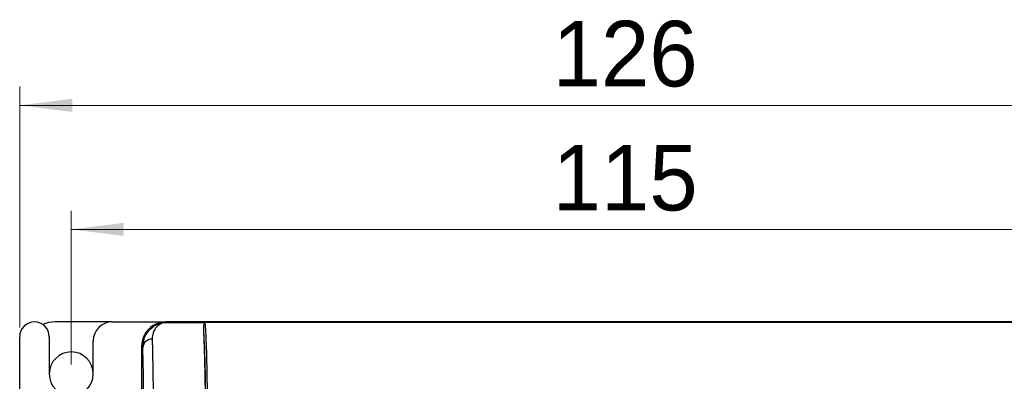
# Model space of a CAD drawing. Header units: millimetres. Extents: x 0 to 423, y 0 to 297.
# Tile 9 of 32: x 99 to 151, y 218 to 237. Entities that reach past the tile are written whole.
import ezdxf

# ---------------------------------------------------------------- set-up
doc = ezdxf.new("R2010")
doc.units = ezdxf.units.MM
doc.layers.add('实线', color=2, linetype='Continuous', lineweight=25)
doc.styles.add('SLDTEXTSTYLE16', font='ARIAL.TTF', dxfattribs={"width": 0.948})
doc.dimstyles.new('SLDDIMSTYLE0', dxfattribs={"dimtxt": 3.5, "dimasz": 2.8, "dimexe": 0, "dimexo": 0.0625, "dimgap": 0.875, "dimtad": 2, "dimlfac": 2, "dimrnd": 1e-09, "dimzin": 12, "dimdsep": 46, "dimtxsty": 'SLDTEXTSTYLE16', "dimsah": 1, "dimcen": 0.09, "dimadec": 0, "dimazin": 3, "dimtfac": 1, "dimtofl": 0, "dimtmove": 0, "dimatfit": 3, "dimfxl": 1, "dimfrac": 2, "dimtolj": 1, "dimtzin": 12, "dimarcsym": 0})

# ---------------------------------------------------------------- blocks, each defined once
blk = doc.blocks.new('_D')
at = {"color": 7, "linetype": 'Continuous', "lineweight": 18, "true_color": 0xffffff}
for p, q in [((98.856, 220.591), (98.856, 233.436)), ((161.856, 220.591), (161.856, 233.436)), ((161.856, 232.436), (98.856, 232.436))]:
    blk.add_line(p, q, dxfattribs=at)
for points in [[(98.856, 232.436), (101.656, 232.086), (101.656, 232.786)], [(161.856, 232.436), (159.056, 232.786), (159.056, 232.086)]]:
    blk.add_solid(points, dxfattribs=at)
at = {"color": 7, "linetype": 'Continuous', "lineweight": 18, "true_color": 0xffffff, "insert": (127.285, 236.948), "char_height": 3.5, "attachment_point": 1, "style": 'SLDTEXTSTYLE16'}
blk.add_mtext('126', dxfattribs=at)
blk = doc.blocks.new('_D_4')
at = {"color": 7, "linetype": 'Continuous', "lineweight": 18, "true_color": 0xffffff}
for p, q in [((101.606, 218.604), (101.606, 226.817)), ((159.106, 218.604), (159.106, 226.817)), ((101.606, 225.817), (159.106, 225.817))]:
    blk.add_line(p, q, dxfattribs=at)
for points in [[(101.606, 225.817), (104.406, 225.467), (104.406, 226.167)], [(159.106, 225.817), (156.306, 226.167), (156.306, 225.467)]]:
    blk.add_solid(points, dxfattribs=at)
at = {"color": 7, "linetype": 'Continuous', "lineweight": 18, "true_color": 0xffffff, "insert": (127.285, 230.328), "char_height": 3.5, "attachment_point": 1, "style": 'SLDTEXTSTYLE16'}
blk.add_mtext('115', dxfattribs=at)

msp = doc.modelspace()

# ---------------------------------------------------------------- linework, layer by layer
at = {"layer": '实线', "color": 2, "linetype": 'Continuous', "lineweight": 25, "true_color": 0xffff00}
for p, q in [((103.781, 220.8785), (100.756, 220.8785)), ((103.781, 220.8785), (106.6558, 220.8785)), ((106.6558, 220.8785), (106.6768, 220.8576)), ((154.0561, 220.8785), (106.6558, 220.8785)), ((154.056, 220.8785), (106.656, 220.8785)), ((106.6768, 220.8576), (108.756, 220.8576)), ((108.7181, 220.8554), (108.756, 220.8576)), ((151.956, 220.8576), (108.756, 220.8576)), ((98.856, 214.5286), (98.856, 220.091)), ((100.431, 220.091), (100.431, 218.1035)), ((102.781, 218.1035), (102.781, 219.8785)), ((105.356, 219.5786), (105.356, 217.1284)), ((105.356, 219.5786), (105.422, 219.5126)), ((105.356, 219.5785), (105.356, 217.1285))]:
    msp.add_line(p, q, dxfattribs=at)
at = {"layer": '实线', "color": 2, "linetype": 'Continuous', "lineweight": 25, "true_color": 0xffff00, "flags": 128}
msp.add_lwpolyline([(100.756, 220.8785), (100.3853, 220.842), (100.0725, 220.7513)], dxfattribs=at)
at = {"layer": '实线', "color": 2, "linetype": 'Continuous', "lineweight": 25, "true_color": 0xffff00}
for centre, radius, start, end in [((99.6435, 220.091), 0.7875, 0, 180), ((103.781, 219.8785), 1, 90, 180), ((105.9031, 219.4849), 0.4819, 87.75804, 176.70567), ((101.606, 218.1035), 1.175, 0, 180), ((101.606, 218.1035), 1.175, 180, 0)]:
    msp.add_arc(centre, radius, start, end, dxfattribs=at)
for points, knots in [([(106.6558, 220.8785), (106.4855, 220.859), (106.1448, 220.8199), (105.7152, 220.5193), (105.4146, 220.0896), (105.3755, 219.749), (105.356, 219.5786)], [0, 0, 0, 0, 0.2500062, 0.5, 0.7499938, 1, 1, 1, 1]), ([(106.4071, 220.829), (106.3227, 220.8171), (106.0694, 220.7814), (105.7165, 220.5153), (105.4142, 220.0905), (105.3754, 219.7492), (105.356, 219.5785)], [0, 0, 0, 0, 0.1428271, 0.4285514, 0.7142757, 1, 1, 1, 1]), ([(105.422, 219.5126), (105.4362, 219.6771), (105.459, 219.9413), (105.6216, 220.2635), (105.8659, 220.5685), (106.245, 220.807), (106.5431, 220.8419), (106.6768, 220.8576)], [0, 0, 0, 0, 0.2198405, 0.3529173, 0.5013459, 0.7764345, 1, 1, 1, 1]), ([(106.6768, 220.8576), (106.6454, 220.8549), (106.5603, 220.8475), (106.4214, 220.8034), (106.2795, 220.7196), (106.1141, 220.5718), (105.9563, 220.3321), (105.9329, 220.0831), (105.9219, 219.9665)], [0, 0, 0, 0, 0.0923239, 0.2504611, 0.3909302, 0.5006374, 0.7661889, 1, 1, 1, 1]), ([(108.7181, 220.8554), (108.7162, 220.8498), (108.7113, 220.8357), (108.6823, 220.764), (108.6548, 220.6411), (108.6541, 220.5342), (108.6538, 220.4882)], [0, 0, 0, 0, 0.1948653, 0.4951992, 0.7829391, 1, 1, 1, 1]), ([(108.7181, 220.8553), (108.7264, 220.8179), (108.7424, 220.745), (108.7648, 220.4359), (108.7881, 219.9997), (108.8112, 219.3761), (108.833, 218.5161), (108.85, 217.5025), (108.862, 216.4057), (108.8699, 215.3397), (108.8711, 214.6798), (108.8717, 214.3785)], [0, 0, 0, 0, 0.118868, 0.2311102, 0.3368826, 0.4840023, 0.6160081, 0.7336533, 0.8373222, 0.9257198, 1, 1, 1, 1]), ([(108.6538, 220.4882), (108.6678, 220.2775), (108.6891, 219.9563), (108.7154, 219.2556), (108.7312, 218.7076), (108.7426, 218.1943), (108.7531, 217.6185), (108.7617, 216.957), (108.7676, 216.2171), (108.7704, 215.6397), (108.7715, 215.0229), (108.7716, 214.6106), (108.7717, 214.3785)], [0, 0, 0, 0, 0.249599, 0.3805195, 0.5000345, 0.5674504, 0.6311793, 0.7503689, 0.8133487, 0.8756815, 0.930024, 1, 1, 1, 1]), ([(108.6538, 220.4882), (108.662, 220.309), (108.6784, 219.9513), (108.698, 219.35), (108.713, 218.8222), (108.7273, 218.228), (108.736, 217.6648), (108.7419, 217.284)], [0, 0, 0, 0, 0.2499296, 0.4988095, 0.6290625, 0.7491667, 1, 1, 1, 1]), ([(105.9219, 219.9665), (105.9261, 219.7994), (105.9343, 219.4651), (105.9467, 218.8834), (105.9592, 218.1943), (105.9674, 217.6101), (105.9715, 217.3168)], [0, 0, 0, 0, 0.24939616, 0.49905802, 0.74855988, 1, 1, 1, 1]), ([(105.4716, 217.0128), (105.4682, 217.2889), (105.4616, 217.8404), (105.4491, 218.4896), (105.4359, 219.0416), (105.4266, 219.3555), (105.422, 219.5126)], [0, 0, 0, 0, 0.2492728, 0.4978224, 0.7485152, 1, 1, 1, 1])]:
    msp.add_open_spline(points, degree=3, knots=knots, dxfattribs=at)

# ---------------------------------------------------------------- dimensions: what is measured, and where the dimension line sits
at = {"color": 7, "linetype": 'Continuous', "lineweight": 18, "true_color": 0xffffff}
for base, p1, p2, picture, middle in [((98.856, 232.4362), (161.856, 220.091), (98.856, 220.091), '_D', (131.2949, 232.4362)), ((159.106, 225.8168), (101.606, 218.1035), (159.106, 218.1035), '_D_4', (131.2949, 225.8168))]:
    dim = msp.add_linear_dim(base=base, p1=p1, p2=p2, dimstyle='SLDDIMSTYLE0', dxfattribs=at)
    dim.commit()
    dim.dimension.update_dxf_attribs({"geometry": picture, "text_midpoint": middle, "dimtype": 160})

doc.saveas('drawing.dxf')
